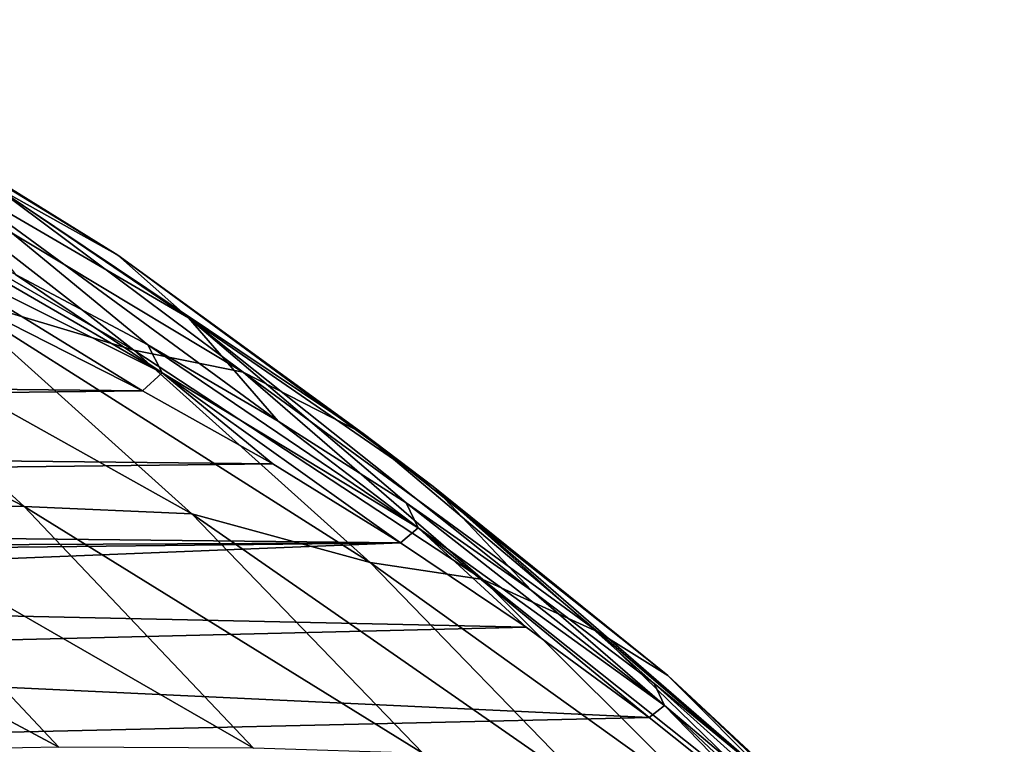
# Model space of a CAD drawing. Header units: metres. Extents: x -13 to 104, y -17 to 17.
# Tile 235 of 235: x 98.65 to 101.66, y 12.26 to 14.47. Entities that reach past the tile are written whole.
import ezdxf

# ---------------------------------------------------------------- set-up
doc = ezdxf.new("R2010")
doc.units = ezdxf.units.M
doc.layers.add('solid_508351', color=7, linetype='CONTINUOUS')

msp = doc.modelspace()

# ---------------------------------------------------------------- linework, layer by layer
at = {"layer": 'solid_508351'}
for points in [[(97.773743, 14.472535, -9.267169), (98.174347, 14.234162, -8.167328), (98.952316, 13.752396, -8.712068)], [(98.569511, 13.966159, -9.824371), (97.773743, 14.472535, -9.267169), (98.952316, 13.752396, -8.712068)], [(97.650658, 14.240419, -12.004132), (98.243713, 14.051276, -10.999042), (99.000618, 13.462447, -11.529036)], [(98.432411, 13.632857, -12.551524), (97.650658, 14.240419, -12.004132), (99.000618, 13.462447, -11.529036)], [(98.174347, 14.234162, -8.167328), (98.3936, 14.0126, -6.96778), (99.168312, 13.560673, -7.510241)], [(98.952316, 13.752396, -8.712068), (98.174347, 14.234162, -8.167328), (99.168312, 13.560673, -7.510241)], [(98.243713, 14.051276, -10.999042), (98.569511, 13.966159, -9.824371), (99.335121, 13.394671, -10.360456)], [(99.000618, 13.462447, -11.529036), (98.243713, 14.051276, -10.999042), (99.335121, 13.394671, -10.360456)], [(99.442047, 13.245558, -6.399082), (99.168312, 13.560673, -7.510241), (98.3936, 14.0126, -6.96778)], [(99.044067, 13.478438, -6.120412), (99.442047, 13.245558, -6.399082), (98.3936, 14.0126, -6.96778)], [(98.639412, 13.693505, -5.837071), (99.044067, 13.478438, -6.120412), (98.3936, 14.0126, -6.96778)], [(98.569511, 13.966159, -9.824371), (98.952316, 13.752396, -8.712068), (99.701744, 13.207354, -9.23682)], [(99.335121, 13.394671, -10.360456), (98.569511, 13.966159, -9.824371), (99.701744, 13.207354, -9.23682)], [(99.087845, 13.393386, -5.878953), (98.639412, 13.693505, -5.837071), (98.228622, 13.890474, -5.549434)], [(98.279305, 13.797462, -5.31281), (99.087845, 13.393386, -5.878953), (98.228622, 13.890474, -5.549434)], [(99.027283, 13.338395, -5.585471), (99.087845, 13.393386, -5.878953), (98.279305, 13.797462, -5.31281)], [(98.622482, 13.544075, -5.302028), (99.027283, 13.338395, -5.585471), (98.279305, 13.797462, -5.31281)], [(98.952316, 13.752396, -8.712068), (99.168312, 13.560673, -7.510241), (99.91584, 13.045006, -8.033665)], [(99.701744, 13.207354, -9.23682), (98.952316, 13.752396, -8.712068), (99.91584, 13.045006, -8.033665)], [(99.087845, 13.393386, -5.878953), (99.044067, 13.478438, -6.120412), (98.639412, 13.693505, -5.837071)], [(97.338028, 13.671617, -14.658703), (97.92453, 13.663202, -13.628847), (98.665184, 12.984349, -14.147456)], [(98.074493, 12.989681, -15.174383), (97.338028, 13.671617, -14.658703), (98.665184, 12.984349, -14.147456)], [(97.92453, 13.663202, -13.628847), (98.432411, 13.632857, -12.551524), (99.178299, 12.961444, -13.073799)], [(98.665184, 12.984349, -14.147456), (97.92453, 13.663202, -13.628847), (99.178299, 12.961444, -13.073799)], [(98.432411, 13.632857, -12.551524), (99.000618, 13.462447, -11.529036), (99.723465, 12.812952, -12.035175)], [(99.178299, 12.961444, -13.073799), (98.432411, 13.632857, -12.551524), (99.723465, 12.812952, -12.035175)], [(89.64827, 13.438008, 0.981787), (99.027283, 13.338395, -5.585471), (98.622482, 13.544075, -5.302028)], [(100.215904, 12.727612, -6.940941), (99.91584, 13.045006, -8.033665), (99.168312, 13.560673, -7.510241)], [(99.832832, 12.995173, -6.672712), (100.215904, 12.727612, -6.940941), (99.168312, 13.560673, -7.510241)], [(99.442047, 13.245558, -6.399082), (99.832832, 12.995173, -6.672712), (99.168312, 13.560673, -7.510241)], [(99.000618, 13.462447, -11.529036), (99.335121, 13.394671, -10.360456), (100.067001, 12.760736, -10.872922)], [(99.723465, 12.812952, -12.035175), (99.000618, 13.462447, -11.529036), (100.067001, 12.760736, -10.872922)], [(99.870255, 12.918807, -6.426802), (99.442047, 13.245558, -6.399082), (99.044067, 13.478438, -6.120412)], [(99.087845, 13.393386, -5.878953), (99.870255, 12.918807, -6.426802), (99.044067, 13.478438, -6.120412)], [(89.247269, 13.223077, 1.262571), (99.027283, 13.338395, -5.585471), (89.64827, 13.438008, 0.981787)], [(99.027283, 13.338395, -5.585471), (99.425232, 13.114944, -5.86412), (99.087845, 13.393386, -5.878953)], [(99.816185, 12.873795, -6.137866), (99.870255, 12.918807, -6.426802), (99.087845, 13.393386, -5.878953)], [(99.425232, 13.114944, -5.86412), (99.816185, 12.873795, -6.137866), (99.087845, 13.393386, -5.878953)], [(99.335121, 13.394671, -10.360456), (99.701744, 13.207354, -9.23682), (100.419174, 12.601544, -9.739173)], [(100.067001, 12.760736, -10.872922), (99.335121, 13.394671, -10.360456), (100.419174, 12.601544, -9.739173)], [(89.247269, 13.223077, 1.262571), (99.425232, 13.114944, -5.86412), (99.027283, 13.338395, -5.585471)], [(99.870255, 12.918807, -6.426802), (99.832832, 12.995173, -6.672712), (99.442047, 13.245558, -6.399082)], [(88.852928, 12.990267, 1.538689), (99.425232, 13.114944, -5.86412), (89.247269, 13.223077, 1.262571)], [(99.701744, 13.207354, -9.23682), (99.91584, 13.045006, -8.033665), (100.632668, 12.468022, -8.535594)], [(100.419174, 12.601544, -9.739173), (99.701744, 13.207354, -9.23682), (100.632668, 12.468022, -8.535594)], [(88.852928, 12.990267, 1.538689), (99.816185, 12.873795, -6.137866), (99.425232, 13.114944, -5.86412)], [(100.956894, 12.142402, -7.459786), (100.632668, 12.468022, -8.535594), (99.91584, 13.045006, -8.033665)], [(100.590752, 12.44323, -7.203415), (100.956894, 12.142402, -7.459786), (99.91584, 13.045006, -8.033665)], [(100.215904, 12.727612, -6.940941), (100.590752, 12.44323, -7.203415), (99.91584, 13.045006, -8.033665)], [(94.137962, 12.847899, -2.161931), (99.816185, 12.873795, -6.137866), (88.852928, 12.990267, 1.538689)], [(97.41111, 12.975712, -16.15296), (98.074493, 12.989681, -15.174383), (98.77166, 12.248728, -15.662541)], [(98.10479, 12.236646, -16.638678), (97.41111, 12.975712, -16.15296), (98.77166, 12.248728, -15.662541)], [(98.074493, 12.989681, -15.174383), (98.665184, 12.984349, -14.147456), (99.366432, 12.245771, -14.638478)], [(98.77166, 12.248728, -15.662541), (98.074493, 12.989681, -15.174383), (99.366432, 12.245771, -14.638478)], [(98.665184, 12.984349, -14.147456), (99.178299, 12.961444, -13.073799), (99.884819, 12.229321, -13.56851)], [(99.366432, 12.245771, -14.638478), (98.665184, 12.984349, -14.147456), (99.884819, 12.229321, -13.56851)], [(100.622414, 12.376225, -6.953472), (100.215904, 12.727612, -6.940941), (99.832832, 12.995173, -6.672712)], [(99.870255, 12.918807, -6.426802), (100.622414, 12.376225, -6.953472), (99.832832, 12.995173, -6.672712)], [(99.178299, 12.961444, -13.073799), (99.723465, 12.812952, -12.035175), (100.408981, 12.105716, -12.515182)], [(99.884819, 12.229321, -13.56851), (99.178299, 12.961444, -13.073799), (100.408981, 12.105716, -12.515182)], [(99.816185, 12.873795, -6.137866), (100.199577, 12.615296, -6.406321), (99.870255, 12.918807, -6.426802)], [(100.575356, 12.339491, -6.669443), (100.622414, 12.376225, -6.953472), (99.870255, 12.918807, -6.426802)], [(100.199577, 12.615296, -6.406321), (100.575356, 12.339491, -6.669443), (99.870255, 12.918807, -6.426802)], [(94.137962, 12.847899, -2.161931), (94.958801, 12.818728, -2.736691), (99.816185, 12.873795, -6.137866)], [(94.958801, 12.818728, -2.736691), (95.775261, 12.711525, -3.308378), (99.816185, 12.873795, -6.137866)], [(95.775261, 12.711525, -3.308378), (100.199577, 12.615296, -6.406321), (99.816185, 12.873795, -6.137866)], [(99.723465, 12.812952, -12.035175), (100.067001, 12.760736, -10.872922), (100.761734, 12.067311, -11.359381)], [(100.408981, 12.105716, -12.515182), (99.723465, 12.812952, -12.035175), (100.761734, 12.067311, -11.359381)], [(100.067001, 12.760736, -10.872922), (100.419174, 12.601544, -9.739173), (101.101318, 11.937755, -10.216814)], [(100.761734, 12.067311, -11.359381), (100.067001, 12.760736, -10.872922), (101.101318, 11.937755, -10.216814)], [(95.775261, 12.711525, -3.308378), (96.58242, 12.526931, -3.87356), (100.199577, 12.615296, -6.406321)], [(100.622414, 12.376225, -6.953472), (100.590752, 12.44323, -7.203415), (100.215904, 12.727612, -6.940941)], [(96.58242, 12.526931, -3.87356), (100.575356, 12.339491, -6.669443), (100.199577, 12.615296, -6.406321)], [(100.419174, 12.601544, -9.739173), (100.632668, 12.468022, -8.535594), (101.31543, 11.832437, -9.013666)], [(101.101318, 11.937755, -10.216814), (100.419174, 12.601544, -9.739173), (101.31543, 11.832437, -9.013666)], [(96.58242, 12.526931, -3.87356), (97.375465, 12.266027, -4.428853), (100.575356, 12.339491, -6.669443)], [(101.661095, 11.493023, -7.952875), (101.31543, 11.832437, -9.013666), (100.632668, 12.468022, -8.535594)], [(101.313828, 11.825527, -7.709716), (101.661095, 11.493023, -7.952875), (100.632668, 12.468022, -8.535594)], [(100.956894, 12.142402, -7.459786), (101.313828, 11.825527, -7.709716), (100.632668, 12.468022, -8.535594)], [(101.34037, 11.768494, -7.456191), (100.956894, 12.142402, -7.459786), (100.590752, 12.44323, -7.203415)], [(100.622414, 12.376225, -6.953472), (101.34037, 11.768494, -7.456191), (100.590752, 12.44323, -7.203415)], [(100.575356, 12.339491, -6.669443), (100.942177, 12.047354, -6.926294), (100.622414, 12.376225, -6.953472)], [(101.300018, 11.738914, -7.176856), (101.34037, 11.768494, -7.456191), (100.622414, 12.376225, -6.953472)], [(100.942177, 12.047354, -6.926294), (101.300018, 11.738914, -7.176856), (100.622414, 12.376225, -6.953472)], [(97.375465, 12.266027, -4.428853), (100.942177, 12.047354, -6.926294), (100.575356, 12.339491, -6.669443)], [(97.375465, 12.266027, -4.428853), (98.149345, 11.93047, -4.97073), (100.942177, 12.047354, -6.926294)]]:
    msp.add_3dface(points, dxfattribs=at)

doc.saveas('drawing.dxf')
